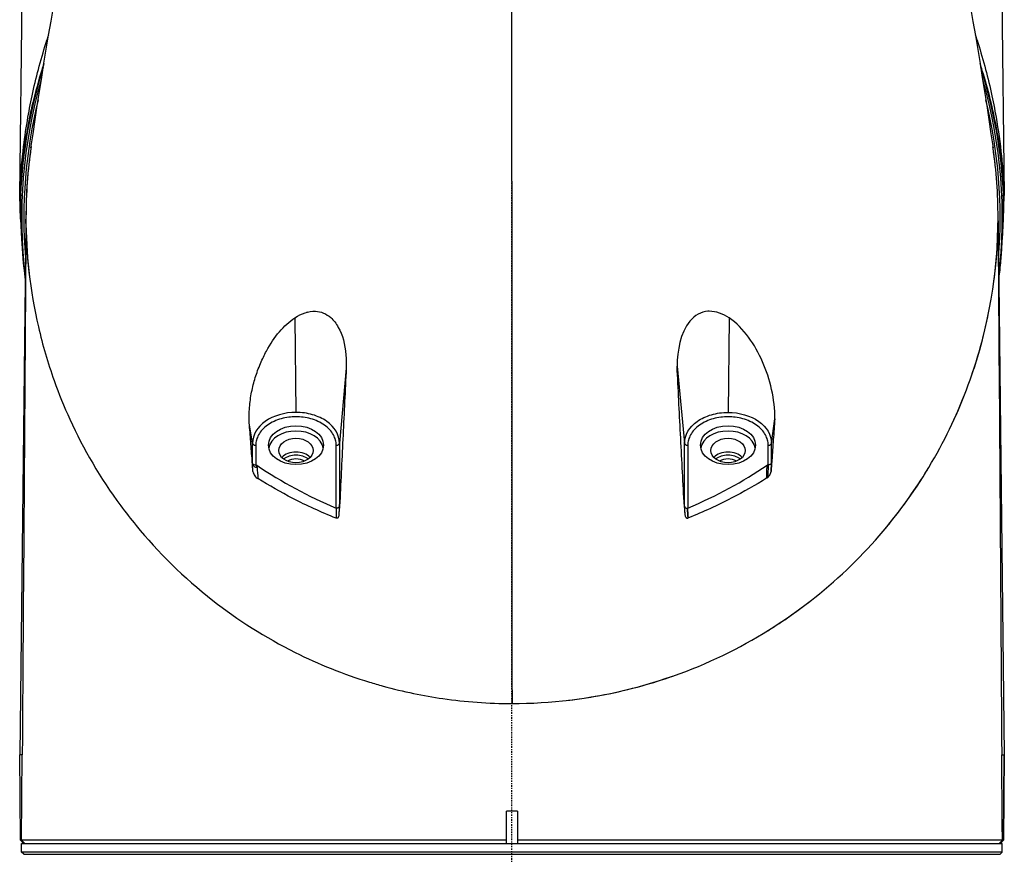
# Model space of a CAD drawing. Header units: millimetres. Extents: x 0 to 3390, y 0 to 1680.
# Tile 99 of 194: x 1493 to 1585, y 502 to 579. Entities that reach past the tile are written whole.
import ezdxf

# ---------------------------------------------------------------- set-up
doc = ezdxf.new("R2010")
doc.units = ezdxf.units.MM
doc.header["$LTSCALE"] = 0.2
doc.linetypes.add('CENTER2', pattern=[1.125, 0.75, -0.125, 0.125, -0.125])
doc.layers.add('02_Center Line', color=1, linetype='CENTER2')

# ---------------------------------------------------------------- blocks, each defined once
blk = doc.blocks.new('A$C0fba9c1c')
for p, q in [((-45.583, 147.3), (-45.043, 191.65)), ((45.043, 191.65), (45.583, 147.3)), ((-45.514, 145.121), (-45.583, 147.3)), ((-45.583, 147.3), (-45.514, 147.3)), ((-45.514, 147.3), (-45.514, 145.121)), ((45.514, 145.121), (45.514, 147.3)), ((45.514, 147.3), (45.583, 147.3)), ((45.514, 145.121), (45.583, 147.3)), ((-45.4, 145.124), (-45.514, 145.121)), ((-45.514, 145.121), (-45.404, 143.3)), ((45.514, 145.121), (45.4, 145.124)), ((45.404, 143.3), (45.514, 145.121)), ((-45.007, 144.719), (-45.583, 95.5)), ((45.007, 144.719), (45.583, 95.5)), ((-45.404, 143.3), (-45.356, 143.303)), ((45.404, 143.3), (45.356, 143.302)), ((-20.106, 135.979), (-20, 127.227)), ((-18.967, 136.5), (-18.998, 136.5)), ((-18.33, 136.591), (-18.33, 136.59)), ((20.105, 135.977), (20, 127.227)), ((-15.35, 131.323), (-15.98, 124.385)), ((15.278, 131.499), (15.98, 124.385)), ((-24.02, 124.385), (-24.324, 126.27)), ((24.02, 124.385), (24.335, 126.617)), ((-24.02, 122.518), (-24.02, 124.385)), ((-23.72, 124.187), (-23.72, 122.352)), ((-16.28, 118.361), (-16.28, 124.187)), ((-15.98, 124.385), (-15.98, 118.501)), ((15.98, 118.504), (15.98, 124.385)), ((16.28, 124.187), (16.28, 118.363)), ((23.72, 122.361), (23.72, 124.187)), ((24.02, 122.52), (24.02, 124.385)), ((-24.02, 122.518), (-24.053, 122.747)), ((-24.016, 122.397), (-24.041, 122.577)), ((-23.99, 121.743), (-24.016, 122.397)), ((23.99, 121.745), (24.02, 122.52)), ((24.02, 122.52), (24.054, 122.79)), ((-15.98, 118.501), (-15.941, 118.938)), ((15.981, 118.503), (15.936, 118.951)), ((-15.98, 118.501), (-16.038, 117.857)), ((0, 100.265), (0.001, 100.265)), ((-45.514, 87.6), (-45.583, 95.5)), ((-45.514, 87.6), (-45.583, 95.5)), ((-45.342, 95.5), (-45.583, 95.5)), ((-45.404, 87.6), (-45.342, 95.5)), ((45.342, 95.5), (45.583, 95.5)), ((45.514, 87.6), (45.583, 95.5)), ((45.583, 95.5), (45.514, 87.6)), ((-0.5, 87.3), (-0.5, 90.3)), ((0.5, 90.3), (-0.5, 90.3)), ((0.5, 90.3), (0.5, 87.3)), ((-45.512, 87.598), (-45.514, 87.6)), ((-45.514, 87.6), (-45.216, 87.3)), ((-45.404, 87.6), (-45.514, 87.6)), ((-45.514, 87.6), (-45.514, 87.6)), ((-45.404, 87.6), (-45.107, 87.3)), ((45.404, 87.6), (45.107, 87.3)), ((45.216, 87.3), (45.514, 87.6)), ((45.514, 87.6), (45.404, 87.6)), ((45.512, 87.598), (45.514, 87.6)), ((45.514, 87.6), (45.514, 87.6)), ((-45.4, 87.3), (45.4, 87.3)), ((-45.4, 86.5), (-45.4, 87.3)), ((45.4, 86.5), (45.4, 87.3)), ((45.4, 86.5), (-45.4, 86.5)), ((-45.2, 86.3), (-45.4, 86.5)), ((-45.2, 86.3), (45.2, 86.3)), ((45.2, 86.3), (45.4, 86.5))]:
    blk.add_line(p, q)
for radius, start, end in [(45.558, 162.2875, 177.48388), (45.558, 2.51612, 17.70944), (45.4, 163.73043, 186.97024), (45.4, 353.02976, 16.26606), (45.2, 166.08087, 184.76295), (45.2, 355.23705, 13.91481), (45, 171.65336, 180), (45, 6.37267, 8.31817)]:
    blk.add_arc((0, 145.3), radius, start, end)
for centre, major_axis, ratio, start_param, end_param in [((1.051, 350.391), (-0.417, 1059.146), 0.001116, 1.728318, 1.809206), ((-44.536, 139.067), (0.348, -7.522), 0.041834, 3.808802, 3.892667), ((44.536, 139.067), (-0.348, -7.522), 0.041834, 2.390518, 2.471808), ((20, 122.207), (6.6, 0), 0.707107, 2.250707, 2.253148), ((-20, 123.692), (2.55, 0), 0.707107, 0.137689, 3.003902), ((20, 123.692), (2.55, 0), 0.707107, 0.137691, 3.003904), ((-23.72, 124.399), (-0.3, 0), 0.707107, 0.069813, 1.570795), ((-16.28, 124.399), (0.3, 0), 0.707107, 4.712389, 6.213372), ((16.28, 124.399), (-0.3, 0), 0.707107, 0.069813, 1.570795), ((23.72, 124.399), (0.3, 0), 0.707107, 4.712389, 6.213372), ((-20, 122.419), (-1.6, 0), 0.707107, 3.738999, 5.685779), ((-20, 122.207), (-1.5, 0), 0.707107, 3.850231, 5.574546), ((20, 122.419), (-1.6, 0), 0.707107, 3.739, 5.685779), ((20, 122.207), (-1.5, 0), 0.707107, 3.850233, 5.574547), ((-20, 122.03), (-1.25, 0), 0.707107, 4.020782, 5.403995), ((-204.054, 314.053), (235.586, -184.363), 0.335293, 6.099518, 6.176576), ((20, 122.03), (-1.25, 0), 0.707107, 4.020784, 5.403996), ((-44.467, -21.967), (-42.893, -289.634), 0.184996, 2.11769, 2.119488), ((23.809, 120.429), (0.057, -1.937), 0.364708, 3.187161, 3.329076), ((38.515, -10.215), (-48.73, 264.018), 0.162422, 1.016035, 1.020525), ((-44.467, -21.967), (-42.893, -289.634), 0.184996, 2.114779, 2.11769), ((-44.467, -21.967), (-42.893, -289.634), 0.184996, 2.114765, 2.114774), ((40.695, -32.641), (26.111, -328.416), 0.154211, 4.222415, 4.225594), ((0, 155.695), (0, -40.497), 0.999657, 0.405823, 0.40587), ((34.391, 172.498), (1.311, 120.419), 0.163644, 2.038945, 2.047514), ((-50.171, -56.577), (10.741, 382.366), 0.181324, 5.190022, 5.192676)]:
    blk.add_ellipse(centre, major_axis=major_axis, ratio=ratio, start_param=start_param, end_param=end_param)
for centre, major_axis in [((-20, 124.187), (2.55, 0)), ((20, 124.187), (2.55, 0)), ((-20, 123.692), (-1.6, 0)), ((20, 123.692), (-1.6, 0))]:
    blk.add_ellipse(centre, major_axis=major_axis, ratio=0.707107)
for points in [[(-44.539, 151.723), (-42.523, 165.701), (-39.821, 179.386), (-36.567, 193.071)], [(36.581, 193.012), (39.828, 179.341), (42.528, 165.682), (44.54, 151.719)], [(-45.356, 147.297), (-45.411, 147.298), (-45.47, 147.299), (-45.514, 147.3)], [(45.356, 147.297), (45.411, 147.298), (45.47, 147.299), (45.514, 147.3)], [(-45.007, 144.719), (-45.005, 144.849), (-45.004, 144.979), (-45.002, 145.111)], [(45.004, 144.976), (45.005, 144.89), (45.006, 144.804), (45.007, 144.719)], [(-45.005, 144.556), (-45.114, 129.091), (-45.227, 112.738), (-45.342, 95.5)], [(-45.005, 144.556), (-44.979, 142.958), (-44.867, 141.357), (-44.67, 139.762)], [(44.622, 139.387), (44.85, 141.106), (44.977, 142.832), (45.005, 144.556)], [(45.005, 144.556), (45.121, 128.204), (45.233, 111.852), (45.342, 95.5)], [(-15.366, 132.432), (-15.365, 132.432), (-15.365, 132.431), (-15.365, 132.431)], [(15.366, 132.432), (15.366, 132.432), (15.366, 132.432), (15.367, 132.433)], [(-40.94, 126.587), (-39.681, 123.83), (-38.118, 121.143), (-36.225, 118.578)], [(-24.022, 122.445), (-24.023, 122.47), (-24.024, 122.494), (-24.024, 122.518)], [(-24.018, 122.493), (-23.988, 122.413), (-23.855, 122.37), (-23.721, 122.349)], [(-24.015, 122.368), (-24.01, 122.35), (-24.003, 122.331), (-23.992, 122.31)], [(-23.721, 122.349), (-23.687, 122.339), (-23.652, 122.332), (-23.622, 122.327)], [(-23.622, 122.327), (-21.313, 120.773), (-18.865, 119.447), (-16.28, 118.36)], [(-23.605, 122.128), (-23.61, 122.193), (-23.615, 122.259), (-23.622, 122.327)], [(23.72, 122.36), (23.716, 122.231), (23.711, 122.102), (23.707, 121.972)], [(24.02, 122.52), (24.006, 122.406), (23.833, 122.36), (23.72, 122.36)], [(23.707, 121.972), (23.698, 121.716), (23.689, 121.461), (23.681, 121.205)], [(-15.98, 118.501), (-15.981, 118.493), (-15.983, 118.486), (-15.986, 118.478)], [(15.988, 118.504), (15.988, 118.495), (15.989, 118.487), (15.991, 118.478)], [(16.01, 118.163), (16.002, 118.277), (15.995, 118.39), (15.988, 118.504)], [(15.991, 118.478), (16.011, 118.413), (16.104, 118.355), (16.215, 118.352)], [(16.023, 117.965), (16.019, 118.031), (16.014, 118.097), (16.01, 118.163)], [(-6.401, 100.724), (-4.3, 100.419), (-2.157, 100.26), (0, 100.265)], [(45.404, 87.6), (45.384, 90.234), (45.363, 92.868), (45.342, 95.5)]]:
    blk.add_open_spline(points, degree=3)
for points, knots in [([(-45.583, 147.3), (-45.578, 147.421), (-45.572, 147.567), (-45.564, 147.737), (-45.556, 147.906), (-45.542, 148.197), (-45.535, 148.318), (-45.532, 148.378), (-45.532, 148.38), (-45.529, 148.439), (-45.525, 148.497), (-45.522, 148.562), (-45.517, 148.634), (-45.508, 148.778), (-45.496, 148.959), (-45.485, 149.115), (-45.474, 149.27), (-45.457, 149.486), (-45.452, 149.547), (-45.432, 149.789), (-45.389, 150.343), (-45.294, 151.199), (-45.271, 151.413), (-45.239, 151.68), (-45.22, 151.836), (-45.106, 152.773), (-44.97, 153.683), (-44.816, 154.565), (-44.686, 155.31), (-44.537, 156.071), (-44.37, 156.834), (-44.009, 158.48), (-43.559, 160.136), (-43.058, 161.686), (-43.005, 161.851), (-42.951, 162.014), (-42.897, 162.177)], [0, 0, 0, 0, 0.0078125, 0.0078125, 0.0078125, 0.015625, 0.015625, 0.015625, 0.0195313, 0.0195313, 0.0195313, 0.0234375, 0.0234375, 0.0234375, 0.03125, 0.03125, 0.03125, 0.0390625, 0.0390625, 0.0390625, 0.0703125, 0.0703125, 0.0703125, 0.078125, 0.078125, 0.078125, 0.125, 0.125, 0.125, 0.164599, 0.164599, 0.164599, 0.25, 0.25, 0.25, 0.2590434, 0.2590434, 0.2590434, 0.2590434]), ([(42.897, 162.175), (42.951, 162.013), (43.005, 161.85), (43.058, 161.686), (43.559, 160.136), (44.009, 158.48), (44.37, 156.834), (44.537, 156.071), (44.686, 155.31), (44.816, 154.565), (45.021, 153.389), (45.196, 152.135), (45.323, 150.938), (45.354, 150.639), (45.384, 150.338), (45.411, 150.035), (45.424, 149.883), (45.437, 149.731), (45.449, 149.579), (45.455, 149.502), (45.467, 149.357), (45.475, 149.244), (45.5, 148.904), (45.515, 148.665), (45.523, 148.529), (45.526, 148.483), (45.527, 148.461), (45.529, 148.435), (45.53, 148.408), (45.532, 148.378), (45.535, 148.318), (45.542, 148.198), (45.556, 147.906), (45.564, 147.737), (45.572, 147.567), (45.578, 147.421), (45.583, 147.3)], [0.7409914, 0.7409914, 0.7409914, 0.7409914, 0.75, 0.75, 0.75, 0.8353995, 0.8353995, 0.8353995, 0.875, 0.875, 0.875, 0.9375, 0.9375, 0.9375, 0.953125, 0.953125, 0.953125, 0.9609375, 0.9609375, 0.9609375, 0.9648438, 0.9648438, 0.9648438, 0.9765625, 0.9765625, 0.9765625, 0.9804688, 0.9804688, 0.9804688, 0.984375, 0.984375, 0.984375, 0.9921875, 0.9921875, 0.9921875, 1, 1, 1, 1]), ([(-43.337, 159.532), (-43.406, 159.325), (-43.472, 159.117), (-43.538, 158.909), (-43.849, 157.918), (-44.126, 156.916), (-44.368, 155.908), (-44.583, 155.009), (-44.772, 154.105), (-44.932, 153.197), (-45.024, 152.679), (-45.106, 152.158), (-45.18, 151.636), (-45.281, 150.918), (-45.366, 150.197), (-45.433, 149.475), (-45.449, 149.295), (-45.465, 149.114), (-45.48, 148.933), (-45.48, 148.926), (-45.481, 148.919), (-45.481, 148.912), (-45.485, 148.874), (-45.488, 148.836), (-45.491, 148.798), (-45.492, 148.775), (-45.494, 148.753), (-45.496, 148.73), (-45.497, 148.707), (-45.499, 148.685), (-45.501, 148.662), (-45.508, 148.571), (-45.514, 148.48), (-45.52, 148.39), (-45.533, 148.208), (-45.544, 148.026), (-45.555, 147.844), (-45.565, 147.662), (-45.575, 147.481), (-45.583, 147.3)], [0.90992056, 0.90992056, 0.90992056, 0.90992056, 0.91464084, 0.91464084, 0.91464084, 0.93710086, 0.93710086, 0.93710086, 0.95710371, 0.95710371, 0.95710371, 0.9685273, 0.9685273, 0.9685273, 0.98424479, 0.98424479, 0.98424479, 0.98817502, 0.98817502, 0.98817502, 0.98832819, 0.98832819, 0.98832819, 0.9891579, 0.9891579, 0.9891579, 0.98964959, 0.98964959, 0.98964959, 0.99014144, 0.99014144, 0.99014144, 0.99211025, 0.99211025, 0.99211025, 0.99605319, 0.99605319, 0.99605319, 1, 1, 1, 1]), ([(45.583, 147.3), (45.575, 147.481), (45.565, 147.663), (45.555, 147.844), (45.553, 147.878), (45.551, 147.912), (45.549, 147.947), (45.54, 148.094), (45.53, 148.241), (45.52, 148.387), (45.515, 148.456), (45.51, 148.526), (45.505, 148.596), (45.504, 148.616), (45.502, 148.637), (45.501, 148.658), (45.499, 148.681), (45.497, 148.703), (45.496, 148.726), (45.494, 148.749), (45.492, 148.771), (45.49, 148.794), (45.487, 148.839), (45.483, 148.884), (45.48, 148.93), (45.478, 148.953), (45.476, 148.977), (45.474, 149), (45.461, 149.158), (45.447, 149.315), (45.433, 149.472), (45.41, 149.713), (45.386, 149.953), (45.36, 150.193), (45.308, 150.673), (45.248, 151.153), (45.18, 151.632), (45.174, 151.677), (45.167, 151.722), (45.161, 151.767), (45.1, 152.187), (45.034, 152.606), (44.962, 153.024), (44.795, 153.99), (44.597, 154.952), (44.368, 155.906), (44.154, 156.796), (43.913, 157.681), (43.646, 158.557), (43.547, 158.883), (43.444, 159.207), (43.338, 159.53)], [0, 0, 0, 0, 0.00396419, 0.00396419, 0.00396419, 0.00471261, 0.00471261, 0.00471261, 0.00795345, 0.00795345, 0.00795345, 0.00947845, 0.00947845, 0.00947845, 0.0099349, 0.0099349, 0.0099349, 0.01042751, 0.01042751, 0.01042751, 0.01091964, 0.01091964, 0.01091964, 0.01190252, 0.01190252, 0.01190252, 0.01241311, 0.01241311, 0.01241311, 0.01582953, 0.01582953, 0.01582953, 0.02106658, 0.02106658, 0.02106658, 0.03154427, 0.03154427, 0.03154427, 0.03252622, 0.03252622, 0.03252622, 0.04171736, 0.04171736, 0.04171736, 0.06295466, 0.06295466, 0.06295466, 0.08277439, 0.08277439, 0.08277439, 0.09012656, 0.09012656, 0.09012656, 0.09012656]), ([(-44.539, 151.723), (-44.848, 149.584), (-45.001, 147.434), (-45.01, 141.89), (-44.628, 138.493), (-43.852, 135.143)], [0.2626128, 0.2626128, 0.2626128, 0.2626128, 0.3333333, 0.3333333, 0.4450273, 0.4450273, 0.4450273, 0.4450273]), ([(0, 100.265), (7.196, 100.249), (14.234, 102.066), (25.922, 107.928), (30.681, 111.865), (38.025, 120.557), (40.675, 125.325), (44.158, 135.15), (45.013, 140.22), (45.001, 147.433), (44.848, 149.582), (44.54, 151.719)], [0, 0, 0, 0, 0.1666667, 0.1666667, 0.3333333, 0.3333333, 0.5, 0.5, 0.6666667, 0.6666667, 0.7373315, 0.7373315, 0.7373315, 0.7373315]), ([(-45.404, 143.3), (-45.404, 143.3), (-45.404, 143.3), (-45.404, 143.3), (-45.35, 142.087), (-45.247, 140.879), (-45.087, 139.605), (-45.078, 139.534), (-45.068, 139.462)], [-25.9884348, -25.9884348, -25.9884348, -25.9884348, -25.9884293, -25.9884293, -25.9884293, -25.4251646, -25.4251646, -25.3917334, -25.3917334, -25.3917334, -25.3917334]), ([(45.068, 139.462), (45.102, 139.72), (45.133, 139.974), (45.224, 140.781), (45.275, 141.318), (45.354, 142.344), (45.383, 142.834), (45.404, 143.3)], [-4.8852937, -4.8852937, -4.8852937, -4.8852937, -4.720607, -4.720607, -4.3531463, -4.3531463, -3.9863167, -3.9863167, -3.9863167, -3.9863167]), ([(-24.324, 126.27), (-24.347, 126.734), (-24.339, 127.202), (-24.303, 127.674), (-24.267, 128.146), (-24.196, 128.652), (-24.106, 129.104), (-24.017, 129.556), (-23.903, 130.003), (-23.766, 130.446), (-23.629, 130.889), (-23.487, 131.282), (-23.282, 131.764), (-23.111, 132.166), (-22.929, 132.545), (-22.737, 132.901), (-22.006, 134.254), (-21.142, 135.273), (-20.106, 135.979)], [0, 0, 0, 0, 0.125, 0.125, 0.125, 0.25, 0.25, 0.25, 0.375, 0.375, 0.375, 0.499982, 0.499982, 0.499982, 0.604137, 0.604137, 0.604137, 1, 1, 1, 1]), ([(-20.106, 135.979), (-19.462, 136.401), (-18.875, 136.609), (-18.203, 136.59), (-17.698, 136.575), (-17.189, 136.354), (-16.784, 136), (-16.65, 135.882), (-16.506, 135.724), (-16.411, 135.6), (-16.289, 135.442), (-16.18, 135.276), (-16.08, 135.098), (-15.695, 134.412), (-15.455, 133.567), (-15.373, 132.535), (-15.343, 132.153), (-15.335, 131.746), (-15.35, 131.322)], [0, 0, 0, 0, 0.2499385, 0.2499385, 0.2499385, 0.4375, 0.4375, 0.4375, 0.4996422, 0.4996422, 0.4996422, 0.5790019, 0.5790019, 0.5790019, 0.8858797, 0.8858797, 0.8858797, 0.9995985, 0.9995985, 0.9995985, 0.9995985]), ([(20.105, 135.977), (19.549, 136.342), (18.913, 136.597), (18.245, 136.589), (18.212, 136.589), (18.179, 136.588), (18.147, 136.586), (17.514, 136.547), (16.9, 136.204), (16.466, 135.668), (15.552, 134.541), (15.32, 132.956), (15.283, 131.501)], [0, 0, 0, 0, 0.25, 0.25, 0.25, 0.262334, 0.262334, 0.262334, 0.5, 0.5, 0.5, 1, 1, 1, 1]), ([(24.335, 126.617), (24.357, 128.47), (23.91, 130.288), (22.482, 133.523), (21.493, 135.027), (20.105, 135.977)], [0, 0, 0, 0, 0.5, 0.5, 1, 1, 1, 1]), ([(40.924, 126.553), (41.48, 127.768), (41.977, 128.996), (43.143, 132.278), (43.714, 134.356), (44.134, 136.45)], [-2.585305, -2.585305, -2.585305, -2.585305, -2.044274, -2.044274, -1.148651, -1.148651, -1.148651, -1.148651]), ([(-43.852, 135.143), (-43.464, 133.468), (-42.978, 131.805), (-41.963, 128.962), (-41.479, 127.769), (-40.94, 126.587)], [-16.155985, -16.155985, -16.155985, -16.155985, -15.427072, -15.427072, -14.893988, -14.893988, -14.893988, -14.893988]), ([(-15.35, 131.322), (-15.448, 129.256), (-15.546, 127.191), (-15.743, 123.063), (-15.842, 121), (-15.941, 118.938)], [0, 0, 0, 0, 0.621264, 0.621264, 1.242137, 1.242137, 1.242137, 1.242137]), ([(15.936, 118.951), (15.826, 121.041), (15.715, 123.132), (15.495, 127.314), (15.386, 129.406), (15.283, 131.501)], [0.002226, 0.002226, 0.002226, 0.002226, 0.631724, 0.631724, 1.261233, 1.261233, 1.261233, 1.261233]), ([(-20, 127.227), (-21.052, 127.227), (-22.098, 126.92), (-22.842, 126.394), (-23.586, 125.868), (-24.019, 125.129), (-24.02, 124.385)], [0, 0, 0, 0, 0.5, 0.5, 0.5, 1, 1, 1, 1]), ([(-20, 126.818), (-20.227, 126.818), (-20.694, 126.787), (-21.388, 126.647), (-22.054, 126.402), (-22.649, 126.061), (-23.133, 125.64), (-23.478, 125.168), (-23.677, 124.678), (-23.72, 124.348), (-23.72, 124.187)], [0, 0, 0, 0, 0.116489, 0.239979, 0.368619, 0.499999, 0.631379, 0.76002, 0.88351, 1, 1, 1, 1]), ([(-15.98, 124.385), (-15.981, 125.129), (-16.414, 125.868), (-17.158, 126.394), (-17.53, 126.657), (-17.978, 126.866), (-18.463, 127.008), (-18.949, 127.15), (-19.474, 127.227), (-20, 127.227)], [0, 0, 0, 0, 0.499982, 0.499982, 0.499982, 0.750016, 0.750016, 0.750016, 1, 1, 1, 1]), ([(-16.28, 124.187), (-16.28, 124.348), (-16.323, 124.678), (-16.522, 125.168), (-16.867, 125.64), (-17.351, 126.061), (-17.946, 126.402), (-18.612, 126.647), (-19.306, 126.787), (-19.773, 126.818), (-20, 126.818)], [0, 0, 0, 0, 0.116489, 0.239979, 0.368619, 0.499999, 0.631379, 0.76002, 0.88351, 1, 1, 1, 1]), ([(15.98, 124.385), (15.981, 125.129), (16.414, 125.868), (17.53, 126.657), (17.978, 126.866), (18.949, 127.15), (19.474, 127.227), (20, 127.227)], [0, 0, 0, 0, 0.5, 0.5, 0.75, 0.75, 1, 1, 1, 1]), ([(20, 126.818), (19.773, 126.818), (19.306, 126.787), (18.612, 126.647), (17.946, 126.402), (17.351, 126.061), (16.867, 125.64), (16.522, 125.168), (16.323, 124.678), (16.28, 124.348), (16.28, 124.187)], [0, 0, 0, 0, 0.116489, 0.239979, 0.368619, 0.499999, 0.631379, 0.76002, 0.88351, 1, 1, 1, 1]), ([(20, 127.227), (21.053, 127.227), (22.098, 126.921), (23.587, 125.868), (24.019, 125.129), (24.02, 124.385)], [0, 0, 0, 0, 0.5, 0.5, 1, 1, 1, 1]), ([(23.72, 124.187), (23.72, 124.348), (23.677, 124.678), (23.478, 125.168), (23.133, 125.64), (22.649, 126.061), (22.054, 126.402), (21.388, 126.647), (20.694, 126.787), (20.227, 126.818), (20, 126.818)], [0, 0, 0, 0, 0.116489, 0.239979, 0.368619, 0.499999, 0.631379, 0.76002, 0.88351, 1, 1, 1, 1]), ([(-24.055, 122.747), (-24.101, 123.334), (-24.146, 123.922), (-24.235, 125.096), (-24.279, 125.683), (-24.324, 126.27)], [0.0044986, 0.0044986, 0.0044986, 0.0044986, 0.1811879, 0.1811879, 0.3578364, 0.3578364, 0.3578364, 0.3578364]), ([(24.335, 126.617), (24.289, 125.979), (24.243, 125.341), (24.15, 124.066), (24.104, 123.428), (24.056, 122.79)], [0.0000137, 0.0000137, 0.0000137, 0.0000137, 0.191887, 0.191887, 0.3837286, 0.3837286, 0.3837286, 0.3837286]), ([(-24.043, 122.577), (-24.047, 122.605), (-24.049, 122.633), (-24.053, 122.69), (-24.054, 122.719), (-24.055, 122.747)], [0.00460526, 0.00460526, 0.00460526, 0.00460526, 0.01309323, 0.01309323, 0.02165005, 0.02165005, 0.02165005, 0.02165005]), ([(-23.99, 121.743), (-23.999, 121.883), (-24.008, 122.022), (-24.027, 122.3), (-24.036, 122.438), (-24.043, 122.577)], [0.00001563, 0.00001563, 0.00001563, 0.00001563, 0.04192656, 0.04192656, 0.08356158, 0.08356158, 0.08356158, 0.08356158]), ([(-23.992, 122.31), (-23.967, 122.28), (-23.933, 122.249), (-23.882, 122.222), (-23.779, 122.167), (-23.692, 122.148), (-23.605, 122.128)], [0.254592, 0.254592, 0.254592, 0.254592, 0.5, 0.5, 0.5, 0.9993784, 0.9993784, 0.9993784, 0.9993784]), ([(24.056, 122.79), (24.045, 122.589), (24.031, 122.387), (24.009, 122.039), (23.999, 121.892), (23.99, 121.745)], [0.0044979, 0.0044979, 0.0044979, 0.0044979, 0.0651209, 0.0651209, 0.1092321, 0.1092321, 0.1092321, 0.1092321]), ([(-23.99, 121.743), (-23.951, 121.607), (-23.895, 121.467), (-23.819, 121.351), (-23.742, 121.236), (-23.644, 121.143), (-23.519, 121.099)], [0, 0, 0, 0, 0.5, 0.5, 0.5, 0.9993562, 0.9993562, 0.9993562, 0.9993562]), ([(23.681, 121.205), (23.693, 121.212), (23.706, 121.221), (23.733, 121.244), (23.748, 121.259), (23.798, 121.316), (23.831, 121.366), (23.912, 121.517), (23.956, 121.634), (23.99, 121.745)], [-0.06544793, -0.06544793, -0.06544793, -0.06544793, -0.06025655, -0.06025655, -0.05350047, -0.05350047, -0.03535243, -0.03535243, 0, 0, 0, 0]), ([(34.094, 115.907), (34.371, 116.229), (34.642, 116.553), (36.227, 118.499), (37.408, 120.18), (38.457, 121.904)], [-4.242061, -4.242061, -4.242061, -4.242061, -4.0819975, -4.0819975, -3.28659, -3.28659, -3.28659, -3.28659]), ([(-16.282, 117.432), (-17.682, 117.982), (-19.005, 118.59), (-21.41, 119.838), (-22.486, 120.453), (-23.519, 121.099)], [0.0002604, 0.0002604, 0.0002604, 0.0002604, 0.4821117, 0.4821117, 0.8987511, 0.8987511, 0.8987511, 0.8987511]), ([(23.578, 121.14), (22.53, 120.481), (21.438, 119.855), (19.032, 118.607), (17.725, 118.003), (16.339, 117.458)], [0.0001318, 0.0001318, 0.0001318, 0.0001318, 0.422252, 0.422252, 0.8963931, 0.8963931, 0.8963931, 0.8963931]), ([(23.578, 121.14), (23.596, 121.151), (23.614, 121.161), (23.647, 121.182), (23.663, 121.194), (23.681, 121.205)], [0.00018502, 0.00018502, 0.00018502, 0.00018502, 0.00697889, 0.00697889, 0.01370844, 0.01370844, 0.01370844, 0.01370844]), ([(-36.225, 118.578), (-35.771, 117.963), (-35.299, 117.356), (-32.777, 114.279), (-30.409, 111.928), (-27.696, 109.81)], [-13.650057, -13.650057, -13.650057, -13.650057, -13.351377, -13.351377, -12.116272, -12.116272, -12.116272, -12.116272]), ([(-15.941, 118.938), (-15.957, 118.757), (-15.973, 118.577), (-16.006, 118.217), (-16.022, 118.037), (-16.038, 117.857)], [0.00185, 0.00185, 0.00185, 0.00185, 0.0563859, 0.0563859, 0.1107478, 0.1107478, 0.1107478, 0.1107478]), ([(16.04, 117.718), (16.027, 117.923), (16.009, 118.129), (15.972, 118.539), (15.954, 118.745), (15.936, 118.951)], [0.0002021, 0.0002021, 0.0002021, 0.0002021, 0.0622294, 0.0622294, 0.1243804, 0.1243804, 0.1243804, 0.1243804]), ([(-16.038, 117.857), (-16.042, 117.783), (-16.04, 117.651), (-16.075, 117.525), (-16.084, 117.501), (-16.106, 117.464), (-16.118, 117.449), (-16.144, 117.428), (-16.158, 117.421), (-16.187, 117.413), (-16.202, 117.412), (-16.228, 117.414), (-16.238, 117.416), (-16.26, 117.421), (-16.271, 117.425), (-16.282, 117.432)], [0, 0, 0, 0, 0.02241414, 0.02241414, 0.0278357, 0.0278357, 0.03181289, 0.03181289, 0.03537186, 0.03537186, 0.03881777, 0.03881777, 0.04119997, 0.04119997, 0.04379944, 0.04379944, 0.04379944, 0.04379944]), ([(-15.986, 118.478), (-15.989, 118.471), (-15.993, 118.463), (-15.998, 118.456), (-16.002, 118.448), (-16.008, 118.441), (-16.015, 118.434), (-16.022, 118.426), (-16.03, 118.42), (-16.039, 118.413), (-16.047, 118.406), (-16.057, 118.4), (-16.067, 118.394), (-16.078, 118.389), (-16.089, 118.383), (-16.101, 118.379), (-16.112, 118.374), (-16.124, 118.37), (-16.137, 118.366), (-16.15, 118.362), (-16.162, 118.359), (-16.176, 118.356), (-16.187, 118.354), (-16.199, 118.352), (-16.211, 118.351), (-16.214, 118.35), (-16.218, 118.35), (-16.221, 118.35), (-16.242, 118.349), (-16.264, 118.354), (-16.28, 118.36)], [0.0903345, 0.0903345, 0.0903345, 0.0903345, 0.1838694, 0.1838694, 0.1838694, 0.2797439, 0.2797439, 0.2797439, 0.3769593, 0.3769593, 0.3769593, 0.4744417, 0.4744417, 0.4744417, 0.571115, 0.571115, 0.571115, 0.6659727, 0.6659727, 0.6659727, 0.7581359, 0.7581359, 0.7581359, 0.8380151, 0.8380151, 0.8380151, 0.8622015, 0.8622015, 0.8622015, 1, 1, 1, 1]), ([(16.282, 117.43), (16.279, 117.419), (16.273, 117.416), (16.259, 117.412), (16.251, 117.41), (16.23, 117.408), (16.218, 117.409), (16.19, 117.415), (16.175, 117.423), (16.144, 117.445), (16.129, 117.461), (16.098, 117.506), (16.084, 117.537), (16.057, 117.616), (16.046, 117.667), (16.04, 117.718)], [-0.04697654, -0.04697654, -0.04697654, -0.04697654, -0.04480821, -0.04480821, -0.04212105, -0.04212105, -0.03809468, -0.03809468, -0.03259586, -0.03259586, -0.02579443, -0.02579443, -0.01558145, -0.01558145, -0.00030308, -0.00030308, -0.00030308, -0.00030308]), ([(16.215, 118.352), (16.219, 118.356), (16.222, 118.355), (16.234, 118.353), (16.244, 118.353), (16.262, 118.355), (16.272, 118.358), (16.28, 118.362)], [0.194142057, 0.194142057, 0.194142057, 0.194142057, 0.195085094, 0.195085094, 0.197870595, 0.197870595, 0.200771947, 0.200771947, 0.200771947, 0.200771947]), ([(16.339, 117.458), (16.329, 117.452), (16.32, 117.448), (16.3, 117.44), (16.291, 117.436), (16.282, 117.43)], [-0.007142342, -0.007142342, -0.007142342, -0.007142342, -0.00378537, -0.00378537, -0.000499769, -0.000499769, -0.000499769, -0.000499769]), ([(-27.696, 109.81), (-25.404, 108.019), (-22.866, 106.392), (-17.927, 103.915), (-15.614, 102.987), (-13.19, 102.246)], [0.7538683, 0.7538683, 0.7538683, 0.7538683, 0.8333333, 0.8333333, 0.8946952, 0.8946952, 0.8946952, 0.8946952]), ([(23.189, 106.71), (23.352, 106.808), (23.514, 106.907), (25.102, 107.89), (26.452, 108.836), (27.726, 109.833)], [-5.9530267, -5.9530267, -5.9530267, -5.9530267, -5.8884065, -5.8884065, -5.3157511, -5.3157511, -5.3157511, -5.3157511]), ([(-13.19, 102.246), (-12.777, 102.119), (-12.361, 101.998), (-10.039, 101.357), (-8.186, 100.981), (-6.401, 100.724)], [-10.2576821, -10.2576821, -10.2576821, -10.2576821, -10.1193385, -10.1193385, -9.4925336, -9.4925336, -9.4925336, -9.4925336]), ([(5.229, 100.57), (7.396, 100.824), (9.681, 101.252), (13.01, 102.18), (13.952, 102.476), (14.874, 102.799)], [-8.048246, -8.048246, -8.048246, -8.048246, -7.277801, -7.277801, -6.965238, -6.965238, -6.965238, -6.965238]), ([(-0.5, 87.6), (-4.993, 87.6), (-9.452, 87.6), (-15.129, 87.6), (-16.526, 87.6), (-19.345, 87.6), (-20.765, 87.6), (-26.094, 87.6), (-29.703, 87.6), (-32.842, 87.6), (-34.66, 87.6), (-36.31, 87.6), (-38.828, 87.6), (-39.787, 87.6), (-41.233, 87.6), (-41.775, 87.6), (-43.394, 87.6), (-44.132, 87.6), (-44.857, 87.6), (-45.035, 87.6), (-45.224, 87.6), (-45.275, 87.6), (-45.354, 87.6), (-45.383, 87.6), (-45.404, 87.6)], [-15.19841, -15.19841, -15.19841, -15.19841, -13.118719, -13.118719, -12.426411, -12.426411, -11.694174, -11.694174, -9.592356, -9.592356, -9.592356, -8.374422, -8.374422, -7.490537, -7.490537, -6.876667, -6.876667, -5.455528, -5.455528, -4.720607, -4.720607, -4.353146, -4.353146, -3.986317, -3.986317, -3.986317, -3.986317]), ([(45.404, 87.6), (45.404, 87.6), (45.404, 87.6), (45.404, 87.6), (45.35, 87.6), (45.247, 87.6), (44.939, 87.6), (44.731, 87.6), (44.384, 87.6), (44.289, 87.6), (43.779, 87.6), (43.269, 87.6), (42.418, 87.6), (42.158, 87.6), (41.279, 87.6), (40.602, 87.6), (39.215, 87.6), (38.523, 87.6), (37.209, 87.6), (36.607, 87.6), (35.305, 87.6), (34.603, 87.6), (33.143, 87.6), (32.384, 87.6), (31.598, 87.6), (29.757, 87.6), (27.767, 87.6), (24.012, 87.6), (22.295, 87.6), (18.328, 87.6), (16.049, 87.6), (12.158, 87.6), (10.579, 87.6), (6.191, 87.6), (3.347, 87.6), (0.5, 87.6)], [-25.988435, -25.988435, -25.988435, -25.988435, -25.988429, -25.988429, -25.988429, -25.425165, -25.425165, -24.84193, -24.84193, -24.643305, -24.643305, -23.830256, -23.830256, -23.501785, -23.501785, -22.781546, -22.781546, -22.163507, -22.163507, -21.686579, -21.686579, -21.178558, -21.178558, -20.670536, -20.670536, -20.670536, -19.480408, -19.480408, -18.559526, -18.559526, -17.424079, -17.424079, -16.669828, -16.669828, -15.352654, -15.352654, -15.352654, -15.352654])]:
    blk.add_open_spline(points, degree=3, knots=knots)
at = {"layer": '02_Center Line'}
blk.add_line((0, -6), (0, 881.3), dxfattribs=at)

msp = doc.modelspace()

# ---------------------------------------------------------------- block references
msp.add_blockref('A$C0fba9c1c', (1538.936, 415.338))

doc.saveas('drawing.dxf')
